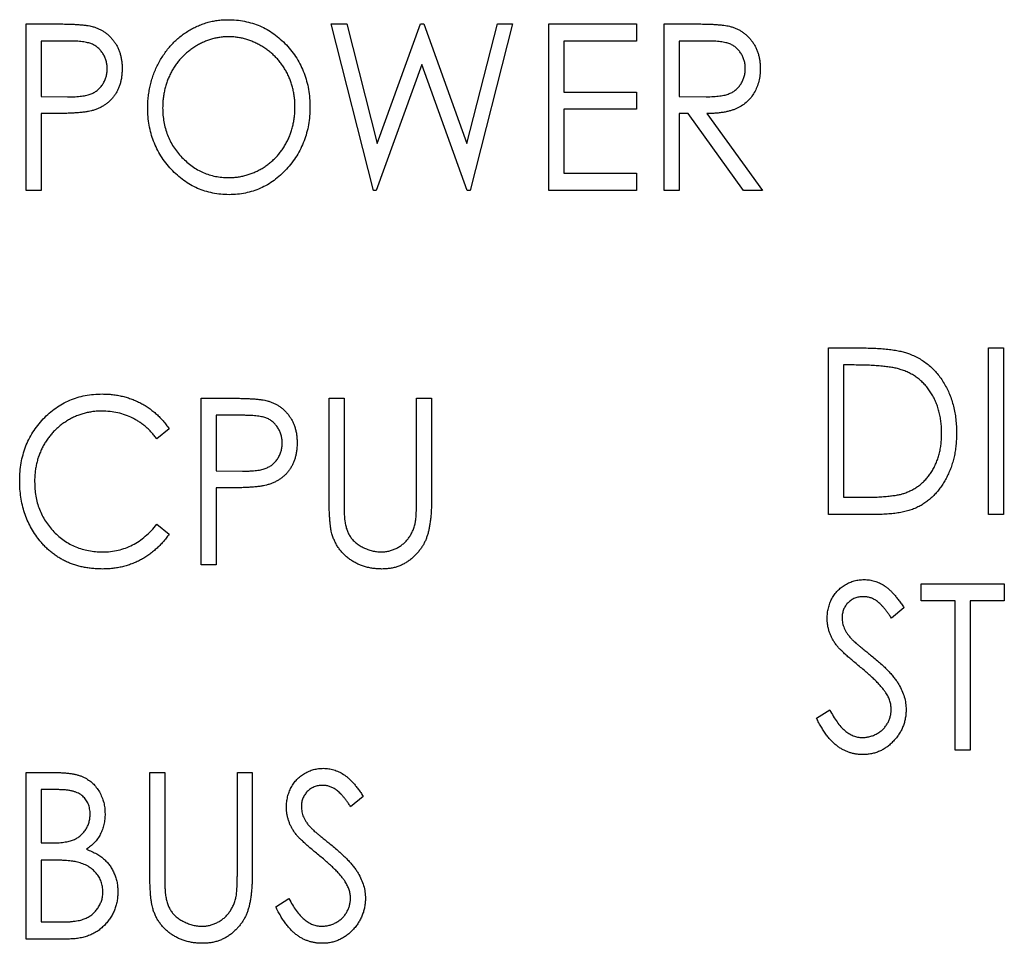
# Paper-space layout '1_1 scale views' of a CAD drawing. Header units: millimetres. Extents: x 0 to 420, y 0 to 297.
# Tile 11 of 48: x 65 to 81, y 170 to 184. Entities that reach past the tile are written whole.
import ezdxf

# ---------------------------------------------------------------- set-up
doc = ezdxf.new("R2010")
doc.units = ezdxf.units.MM

psp = doc.layouts.new('1_1 scale views')

# ---------------------------------------------------------------- linework, layer by layer
at = {"color": 7, "linetype": 'Continuous', "lineweight": 25}
for p, q in [((65.45, 184.258), (65.937, 184.258)), ((65.45, 181.612), (65.45, 184.258)), ((70.301, 184.258), (70.548, 184.258)), ((70.973, 181.612), (70.301, 184.258)), ((70.548, 184.258), (71.03, 182.358)), ((71.03, 182.358), (71.721, 184.258)), ((71.721, 184.258), (71.773, 184.258)), ((71.773, 184.258), (72.455, 182.358)), ((72.455, 182.358), (72.941, 184.258)), ((73.184, 184.258), (72.508, 181.612)), ((72.941, 184.258), (73.184, 184.258)), ((73.761, 184.258), (75.152, 184.258)), ((73.761, 181.612), (73.761, 184.258)), ((75.152, 184.258), (75.152, 183.987)), ((75.593, 184.258), (76.079, 184.258)), ((75.593, 181.612), (75.593, 184.258)), ((66.129, 183.987), (65.688, 183.987)), ((65.688, 183.987), (65.688, 183.105)), ((75.152, 183.987), (73.998, 183.987)), ((73.998, 183.987), (73.998, 183.173)), ((76.27, 183.987), (75.83, 183.987)), ((75.83, 183.987), (75.83, 183.105)), ((71.743, 183.613), (71.016, 181.612)), ((72.46, 181.612), (71.743, 183.613)), ((65.688, 183.105), (66.11, 183.099)), ((73.998, 183.173), (75.152, 183.173)), ((75.152, 183.173), (75.152, 182.901)), ((75.83, 183.105), (76.259, 183.101)), ((65.863, 182.833), (65.688, 182.833)), ((65.688, 182.833), (65.688, 181.612)), ((75.152, 182.901), (73.998, 182.901)), ((73.998, 182.901), (73.998, 181.884)), ((75.972, 182.833), (75.83, 182.833)), ((75.83, 182.833), (75.83, 181.612)), ((76.853, 181.612), (75.972, 182.833)), ((76.272, 182.833), (77.153, 181.612)), ((73.998, 181.884), (75.152, 181.884)), ((75.152, 181.884), (75.152, 181.612)), ((65.688, 181.612), (65.45, 181.612)), ((71.016, 181.612), (70.973, 181.612)), ((72.508, 181.612), (72.46, 181.612)), ((75.152, 181.612), (73.761, 181.612)), ((75.83, 181.612), (75.593, 181.612)), ((77.153, 181.612), (76.853, 181.612)), ((78.204, 176.462), (78.204, 179.108)), ((78.204, 179.108), (78.705, 179.108)), ((80.748, 179.108), (80.986, 179.108)), ((80.748, 176.462), (80.748, 179.108)), ((80.986, 179.108), (80.986, 176.462)), ((78.613, 178.837), (78.442, 178.837)), ((78.442, 178.837), (78.442, 176.734)), ((68.232, 178.308), (68.718, 178.308)), ((68.232, 175.662), (68.232, 178.308)), ((70.267, 178.308), (70.505, 178.308)), ((70.267, 176.71), (70.267, 178.308)), ((70.505, 178.308), (70.505, 176.723)), ((71.658, 176.723), (71.658, 178.308)), ((71.658, 178.308), (71.895, 178.308)), ((71.895, 178.308), (71.895, 176.71)), ((68.91, 178.037), (68.469, 178.037)), ((68.469, 178.037), (68.469, 177.155)), ((67.723, 177.822), (67.529, 177.663)), ((68.469, 177.155), (68.892, 177.149)), ((68.645, 176.883), (68.469, 176.883)), ((68.469, 176.883), (68.469, 175.662)), ((78.442, 176.734), (78.721, 176.734)), ((78.973, 176.462), (78.204, 176.462)), ((80.986, 176.462), (80.748, 176.462)), ((67.529, 176.307), (67.723, 176.149)), ((68.469, 175.662), (68.232, 175.662)), ((79.675, 175.087), (79.675, 175.358)), ((79.675, 175.358), (80.998, 175.358)), ((80.998, 175.358), (80.998, 175.087)), ((79.404, 174.978), (79.203, 174.815)), ((80.218, 175.087), (79.675, 175.087)), ((80.218, 172.712), (80.218, 175.087)), ((80.998, 175.087), (80.456, 175.087)), ((80.456, 175.087), (80.456, 172.712)), ((78.013, 173.223), (78.223, 173.357)), ((80.456, 172.712), (80.218, 172.712)), ((65.45, 172.358), (65.928, 172.358)), ((65.45, 169.712), (65.45, 172.358)), ((67.418, 172.358), (67.655, 172.358)), ((67.418, 170.76), (67.418, 172.358)), ((67.655, 172.358), (67.655, 170.773)), ((68.809, 170.773), (68.809, 172.358)), ((68.809, 172.358), (69.046, 172.358)), ((69.046, 172.358), (69.046, 170.76)), ((65.973, 172.087), (65.688, 172.087)), ((65.688, 172.087), (65.688, 171.239)), ((70.81, 171.978), (70.609, 171.815)), ((65.688, 171.239), (65.829, 171.239)), ((65.827, 170.967), (65.688, 170.967)), ((65.688, 170.967), (65.688, 169.984)), ((69.419, 170.223), (69.628, 170.357)), ((65.688, 169.984), (65.994, 169.984)), ((66.119, 169.712), (65.45, 169.712))]:
    psp.add_line(p, q, dxfattribs=at)
for points, knots in [([(65.937, 184.258), (65.97, 184.258), (66.034, 184.258), (66.126, 184.256), (66.21, 184.253), (66.285, 184.248), (66.351, 184.243), (66.409, 184.236), (66.459, 184.229), (66.488, 184.222), (66.502, 184.218)], [0, 0, 0, 0, 0.1765, 0.339032, 0.485753, 0.61857, 0.735674, 0.838185, 0.926155, 1, 1, 1, 1]), ([(66.502, 184.218), (66.519, 184.213), (66.553, 184.203), (66.602, 184.183), (66.648, 184.16), (66.693, 184.133), (66.734, 184.102), (66.773, 184.068), (66.81, 184.029), (66.844, 183.987), (66.876, 183.943), (66.903, 183.895), (66.926, 183.844), (66.944, 183.79), (66.959, 183.734), (66.969, 183.674), (66.976, 183.612), (66.976, 183.57), (66.977, 183.548)], [0, 0, 0, 0, 0.060075, 0.119303, 0.178069, 0.236256, 0.294313, 0.353143, 0.412708, 0.473813, 0.535615, 0.597403, 0.660232, 0.723514, 0.789577, 0.856841, 0.927091, 1, 1, 1, 1]), ([(67.384, 182.923), (67.384, 182.955), (67.385, 183.017), (67.394, 183.11), (67.407, 183.202), (67.426, 183.291), (67.45, 183.379), (67.479, 183.465), (67.514, 183.549), (67.554, 183.631), (67.598, 183.711), (67.647, 183.785), (67.699, 183.856), (67.755, 183.922), (67.816, 183.983), (67.879, 184.041), (67.947, 184.094), (68.019, 184.142), (68.093, 184.186), (68.169, 184.222), (68.247, 184.255), (68.326, 184.281), (68.407, 184.301), (68.489, 184.315), (68.572, 184.325), (68.629, 184.325), (68.657, 184.326)], [0, 0, 0, 0, 0.044811, 0.089011, 0.13275, 0.176233, 0.219272, 0.262324, 0.305647, 0.348979, 0.392242, 0.43461, 0.476184, 0.517236, 0.558165, 0.598792, 0.639668, 0.680638, 0.721467, 0.761759, 0.801482, 0.840953, 0.880381, 0.919726, 0.959716, 1, 1, 1, 1]), ([(68.657, 184.326), (68.702, 184.325), (68.792, 184.322), (68.923, 184.303), (69.048, 184.271), (69.168, 184.228), (69.282, 184.171), (69.391, 184.102), (69.493, 184.019), (69.589, 183.925), (69.676, 183.823), (69.753, 183.713), (69.818, 183.598), (69.87, 183.477), (69.912, 183.35), (69.941, 183.217), (69.959, 183.078), (69.961, 182.984), (69.962, 182.936)], [0, 0, 0, 0, 0.064112, 0.12603, 0.186709, 0.24615, 0.305771, 0.366051, 0.427384, 0.490821, 0.554635, 0.61692, 0.678954, 0.740666, 0.803314, 0.866858, 0.932414, 1, 1, 1, 1]), ([(76.079, 184.258), (76.111, 184.258), (76.174, 184.258), (76.263, 184.256), (76.344, 184.253), (76.417, 184.25), (76.482, 184.244), (76.539, 184.239), (76.587, 184.231), (76.617, 184.225), (76.63, 184.222)], [0, 0, 0, 0, 0.176242, 0.33814, 0.484799, 0.617149, 0.734395, 0.837422, 0.92561, 1, 1, 1, 1]), ([(76.63, 184.222), (76.648, 184.217), (76.683, 184.208), (76.733, 184.188), (76.782, 184.164), (76.828, 184.137), (76.87, 184.106), (76.91, 184.071), (76.949, 184.032), (76.983, 183.989), (77.016, 183.944), (77.043, 183.895), (77.067, 183.844), (77.086, 183.79), (77.101, 183.734), (77.112, 183.675), (77.118, 183.613), (77.119, 183.572), (77.119, 183.55)], [0, 0, 0, 0, 0.061387, 0.1214951, 0.1810892, 0.2400382, 0.2986442, 0.3579899, 0.4184412, 0.480043, 0.5418672, 0.6041732, 0.6666824, 0.7298994, 0.7945383, 0.8604552, 0.9292113, 1, 1, 1, 1]), ([(68.668, 184.054), (68.645, 184.054), (68.599, 184.054), (68.532, 184.045), (68.465, 184.034), (68.399, 184.018), (68.334, 183.996), (68.27, 183.97), (68.207, 183.939), (68.145, 183.903), (68.085, 183.864), (68.029, 183.821), (67.975, 183.775), (67.925, 183.726), (67.878, 183.673), (67.835, 183.617), (67.795, 183.558), (67.759, 183.496), (67.727, 183.431), (67.698, 183.364), (67.675, 183.295), (67.655, 183.225), (67.64, 183.152), (67.629, 183.078), (67.623, 183.002), (67.622, 182.95), (67.621, 182.924)], [0, 0, 0, 0, 0.039956, 0.079513, 0.119111, 0.158682, 0.198528, 0.238944, 0.279928, 0.321669, 0.363487, 0.405034, 0.446304, 0.487242, 0.528249, 0.569305, 0.611035, 0.653354, 0.695583, 0.737902, 0.780492, 0.823231, 0.866218, 0.910046, 0.954473, 1, 1, 1, 1]), ([(69.724, 182.937), (69.724, 182.962), (69.723, 183.013), (69.717, 183.088), (69.705, 183.162), (69.691, 183.233), (69.671, 183.303), (69.648, 183.371), (69.62, 183.436), (69.587, 183.5), (69.551, 183.562), (69.512, 183.62), (69.468, 183.675), (69.421, 183.728), (69.371, 183.776), (69.317, 183.822), (69.26, 183.865), (69.199, 183.903), (69.136, 183.939), (69.072, 183.97), (69.007, 183.996), (68.941, 184.018), (68.874, 184.034), (68.806, 184.045), (68.737, 184.054), (68.691, 184.054), (68.668, 184.054)], [0, 0, 0, 0, 0.044923, 0.089057, 0.132287, 0.174986, 0.217144, 0.258769, 0.300532, 0.342498, 0.384141, 0.425372, 0.466388, 0.507179, 0.548135, 0.589217, 0.630842, 0.673193, 0.715487, 0.757043, 0.79776, 0.838207, 0.878693, 0.918916, 0.959101, 1, 1, 1, 1]), ([(66.739, 183.547), (66.739, 183.569), (66.737, 183.611), (66.724, 183.673), (66.702, 183.732), (66.673, 183.787), (66.637, 183.837), (66.594, 183.88), (66.546, 183.916), (66.501, 183.938), (66.461, 183.952), (66.427, 183.961), (66.388, 183.969), (66.345, 183.975), (66.297, 183.981), (66.245, 183.984), (66.188, 183.986), (66.149, 183.987), (66.129, 183.987)], [0, 0, 0, 0, 0.074091, 0.147068, 0.219176, 0.292487, 0.364821, 0.434086, 0.502842, 0.57172, 0.608354, 0.649905, 0.695817, 0.746872, 0.802658, 0.863186, 0.92915, 1, 1, 1, 1]), ([(76.882, 183.551), (76.881, 183.572), (76.879, 183.614), (76.866, 183.676), (76.845, 183.734), (76.815, 183.788), (76.779, 183.838), (76.737, 183.881), (76.689, 183.915), (76.645, 183.938), (76.605, 183.952), (76.57, 183.961), (76.531, 183.969), (76.488, 183.975), (76.44, 183.981), (76.387, 183.984), (76.33, 183.986), (76.29, 183.987), (76.27, 183.987)], [0, 0, 0, 0, 0.074206, 0.146692, 0.218332, 0.29067, 0.362618, 0.431553, 0.499554, 0.567987, 0.604677, 0.646293, 0.69288, 0.744014, 0.799888, 0.86174, 0.928424, 1, 1, 1, 1]), ([(66.11, 183.099), (66.131, 183.099), (66.171, 183.099), (66.228, 183.102), (66.282, 183.105), (66.331, 183.111), (66.375, 183.117), (66.416, 183.125), (66.452, 183.135), (66.494, 183.15), (66.541, 183.174), (66.592, 183.209), (66.636, 183.253), (66.673, 183.304), (66.702, 183.36), (66.724, 183.419), (66.737, 183.482), (66.739, 183.525), (66.739, 183.547)], [0, 0, 0, 0, 0.070231, 0.135127, 0.195896, 0.251444, 0.303058, 0.349556, 0.391936, 0.430093, 0.501229, 0.570517, 0.640124, 0.710955, 0.782914, 0.853735, 0.926014, 1, 1, 1, 1]), ([(66.977, 183.548), (66.976, 183.527), (66.975, 183.484), (66.97, 183.422), (66.959, 183.362), (66.946, 183.306), (66.927, 183.252), (66.904, 183.201), (66.878, 183.154), (66.847, 183.109), (66.813, 183.068), (66.776, 183.029), (66.736, 182.995), (66.692, 182.964), (66.645, 182.937), (66.596, 182.913), (66.543, 182.893), (66.506, 182.882), (66.488, 182.877)], [0, 0, 0, 0, 0.0723093, 0.1413582, 0.2082071, 0.2723358, 0.3351426, 0.3961736, 0.4566676, 0.5166459, 0.5759293, 0.6349326, 0.6936926, 0.7527076, 0.8119619, 0.8731962, 0.9355036, 1, 1, 1, 1]), ([(76.259, 183.101), (76.28, 183.101), (76.319, 183.101), (76.375, 183.104), (76.427, 183.107), (76.475, 183.113), (76.519, 183.119), (76.559, 183.128), (76.595, 183.138), (76.637, 183.153), (76.685, 183.177), (76.736, 183.213), (76.779, 183.257), (76.816, 183.308), (76.845, 183.363), (76.866, 183.423), (76.879, 183.486), (76.881, 183.529), (76.882, 183.551)], [0, 0, 0, 0, 0.068884, 0.133004, 0.192369, 0.247684, 0.298447, 0.344783, 0.387444, 0.426058, 0.498477, 0.568226, 0.638295, 0.709239, 0.781676, 0.852765, 0.925523, 1, 1, 1, 1]), ([(77.119, 183.55), (77.118, 183.515), (77.116, 183.447), (77.098, 183.347), (77.068, 183.254), (77.027, 183.168), (76.975, 183.09), (76.912, 183.021), (76.838, 182.964), (76.769, 182.925), (76.709, 182.899), (76.658, 182.881), (76.604, 182.867), (76.546, 182.855), (76.483, 182.845), (76.416, 182.839), (76.345, 182.834), (76.297, 182.834), (76.272, 182.833)], [0, 0, 0, 0, 0.083484, 0.162613, 0.23918, 0.314494, 0.388385, 0.460717, 0.533791, 0.609022, 0.648239, 0.690365, 0.734562, 0.781635, 0.831635, 0.884694, 0.940506, 1, 1, 1, 1]), ([(66.488, 182.877), (66.472, 182.873), (66.439, 182.866), (66.383, 182.857), (66.319, 182.85), (66.245, 182.844), (66.162, 182.839), (66.071, 182.836), (65.97, 182.833), (65.9, 182.833), (65.863, 182.833)], [0, 0, 0, 0, 0.075269, 0.165174, 0.268129, 0.385984, 0.51806, 0.664405, 0.825035, 1, 1, 1, 1]), ([(68.677, 181.544), (68.632, 181.545), (68.545, 181.548), (68.416, 181.568), (68.293, 181.599), (68.174, 181.643), (68.061, 181.7), (67.954, 181.77), (67.852, 181.853), (67.756, 181.946), (67.67, 182.049), (67.593, 182.158), (67.528, 182.273), (67.476, 182.393), (67.434, 182.518), (67.405, 182.649), (67.387, 182.784), (67.385, 182.877), (67.384, 182.923)], [0, 0, 0, 0, 0.063524, 0.12488, 0.185155, 0.244833, 0.304627, 0.365038, 0.42717, 0.49127, 0.555588, 0.618668, 0.681008, 0.742903, 0.805249, 0.868474, 0.933217, 1, 1, 1, 1]), ([(67.621, 182.924), (67.622, 182.886), (67.624, 182.811), (67.639, 182.701), (67.662, 182.595), (67.697, 182.494), (67.739, 182.397), (67.793, 182.305), (67.855, 182.218), (67.927, 182.136), (68.005, 182.061), (68.088, 181.995), (68.175, 181.94), (68.266, 181.895), (68.36, 181.859), (68.46, 181.834), (68.562, 181.818), (68.632, 181.816), (68.668, 181.816)], [0, 0, 0, 0, 0.06753, 0.132738, 0.196163, 0.25879, 0.321017, 0.383435, 0.446363, 0.511011, 0.575079, 0.637133, 0.697793, 0.757163, 0.816573, 0.8765, 0.937463, 1, 1, 1, 1]), ([(68.668, 181.816), (68.691, 181.816), (68.739, 181.817), (68.809, 181.824), (68.879, 181.836), (68.946, 181.852), (69.013, 181.873), (69.078, 181.897), (69.141, 181.928), (69.203, 181.962), (69.263, 182.001), (69.319, 182.043), (69.372, 182.089), (69.422, 182.137), (69.469, 182.19), (69.511, 182.245), (69.552, 182.304), (69.587, 182.367), (69.62, 182.432), (69.648, 182.498), (69.671, 182.567), (69.691, 182.638), (69.705, 182.71), (69.717, 182.784), (69.723, 182.86), (69.724, 182.911), (69.724, 182.937)], [0, 0, 0, 0, 0.041661, 0.082882, 0.123552, 0.164177, 0.204273, 0.24489, 0.285869, 0.327154, 0.368651, 0.40943, 0.450115, 0.490687, 0.531109, 0.572015, 0.613338, 0.655348, 0.697698, 0.739863, 0.781905, 0.824489, 0.86732, 0.910682, 0.954948, 1, 1, 1, 1]), ([(69.962, 182.936), (69.961, 182.889), (69.959, 182.795), (69.941, 182.657), (69.912, 182.525), (69.871, 182.398), (69.818, 182.277), (69.753, 182.161), (69.677, 182.051), (69.59, 181.948), (69.495, 181.854), (69.393, 181.771), (69.287, 181.7), (69.175, 181.644), (69.058, 181.599), (68.935, 181.568), (68.808, 181.548), (68.721, 181.545), (68.677, 181.544)], [0, 0, 0, 0, 0.067668, 0.133292, 0.19714, 0.260013, 0.322488, 0.385059, 0.448295, 0.51269, 0.576673, 0.638498, 0.698729, 0.757967, 0.817157, 0.876594, 0.937343, 1, 1, 1, 1]), ([(78.705, 179.108), (78.749, 179.108), (78.833, 179.107), (78.954, 179.103), (79.067, 179.096), (79.17, 179.085), (79.264, 179.072), (79.349, 179.056), (79.424, 179.037), (79.47, 179.02), (79.492, 179.013)], [0, 0, 0, 0, 0.1643442, 0.3167935, 0.4581469, 0.5885633, 0.7074923, 0.8152688, 0.9128975, 1, 1, 1, 1]), ([(79.492, 179.013), (79.521, 179.001), (79.578, 178.978), (79.659, 178.934), (79.734, 178.885), (79.807, 178.83), (79.872, 178.767), (79.934, 178.7), (79.991, 178.625), (80.043, 178.545), (80.089, 178.46), (80.13, 178.371), (80.163, 178.277), (80.192, 178.18), (80.212, 178.078), (80.229, 177.973), (80.238, 177.863), (80.239, 177.789), (80.239, 177.752)], [0, 0, 0, 0, 0.059398, 0.117804, 0.175649, 0.233437, 0.291249, 0.349576, 0.409329, 0.470372, 0.532591, 0.595119, 0.658625, 0.723231, 0.789405, 0.857649, 0.927742, 1, 1, 1, 1]), ([(79.361, 178.762), (79.34, 178.769), (79.297, 178.782), (79.226, 178.796), (79.146, 178.808), (79.057, 178.819), (78.959, 178.827), (78.852, 178.832), (78.736, 178.836), (78.655, 178.836), (78.613, 178.837)], [0, 0, 0, 0, 0.084774, 0.180312, 0.28709, 0.406015, 0.536482, 0.678682, 0.833402, 1, 1, 1, 1]), ([(80.002, 177.752), (80.002, 177.783), (80.001, 177.844), (79.992, 177.933), (79.979, 178.019), (79.961, 178.101), (79.937, 178.18), (79.908, 178.256), (79.873, 178.328), (79.834, 178.396), (79.789, 178.46), (79.741, 178.52), (79.687, 178.573), (79.631, 178.622), (79.569, 178.665), (79.504, 178.704), (79.434, 178.736), (79.385, 178.754), (79.361, 178.762)], [0, 0, 0, 0, 0.072235, 0.141829, 0.209054, 0.274618, 0.338839, 0.40167, 0.463864, 0.525432, 0.586208, 0.645431, 0.704074, 0.762298, 0.820336, 0.879142, 0.938766, 1, 1, 1, 1]), ([(65.349, 177), (65.35, 177.048), (65.352, 177.142), (65.37, 177.279), (65.399, 177.41), (65.44, 177.536), (65.492, 177.656), (65.557, 177.77), (65.634, 177.879), (65.721, 177.98), (65.816, 178.073), (65.919, 178.154), (66.028, 178.222), (66.143, 178.279), (66.264, 178.323), (66.391, 178.353), (66.523, 178.372), (66.614, 178.375), (66.66, 178.376)], [0, 0, 0, 0, 0.067236, 0.132194, 0.195391, 0.257388, 0.318778, 0.380515, 0.442528, 0.505942, 0.569171, 0.630524, 0.690882, 0.750747, 0.811024, 0.872201, 0.934998, 1, 1, 1, 1]), ([(66.66, 178.376), (66.688, 178.375), (66.743, 178.375), (66.825, 178.368), (66.905, 178.356), (66.983, 178.34), (67.059, 178.32), (67.133, 178.294), (67.204, 178.265), (67.274, 178.231), (67.341, 178.193), (67.405, 178.151), (67.466, 178.105), (67.524, 178.056), (67.578, 178.003), (67.63, 177.947), (67.679, 177.887), (67.708, 177.844), (67.723, 177.822)], [0, 0, 0, 0, 0.067002, 0.132942, 0.197212, 0.260814, 0.32354, 0.38588, 0.447839, 0.509647, 0.571537, 0.632443, 0.693319, 0.753787, 0.814645, 0.875557, 0.937659, 1, 1, 1, 1]), ([(68.718, 178.308), (68.752, 178.308), (68.816, 178.308), (68.908, 178.306), (68.991, 178.303), (69.066, 178.298), (69.133, 178.293), (69.191, 178.286), (69.24, 178.279), (69.27, 178.272), (69.283, 178.268)], [0, 0, 0, 0, 0.1765, 0.339032, 0.485753, 0.61857, 0.735674, 0.838185, 0.926155, 1, 1, 1, 1]), ([(69.283, 178.268), (69.3, 178.263), (69.334, 178.253), (69.383, 178.233), (69.43, 178.21), (69.474, 178.183), (69.516, 178.152), (69.555, 178.118), (69.592, 178.079), (69.626, 178.037), (69.657, 177.993), (69.685, 177.945), (69.707, 177.894), (69.726, 177.84), (69.741, 177.784), (69.751, 177.724), (69.757, 177.662), (69.758, 177.62), (69.758, 177.598)], [0, 0, 0, 0, 0.060075, 0.119303, 0.178069, 0.236256, 0.294313, 0.353143, 0.412708, 0.473813, 0.535615, 0.597403, 0.660232, 0.723514, 0.789577, 0.856841, 0.927091, 1, 1, 1, 1]), ([(66.653, 178.104), (66.629, 178.104), (66.581, 178.104), (66.51, 178.096), (66.44, 178.084), (66.371, 178.068), (66.303, 178.046), (66.237, 178.021), (66.173, 177.99), (66.11, 177.955), (66.05, 177.916), (65.992, 177.874), (65.939, 177.828), (65.888, 177.779), (65.841, 177.727), (65.798, 177.672), (65.759, 177.613), (65.723, 177.551), (65.69, 177.487), (65.663, 177.421), (65.638, 177.353), (65.62, 177.282), (65.604, 177.21), (65.594, 177.136), (65.587, 177.06), (65.586, 177.008), (65.586, 176.982)], [0, 0, 0, 0, 0.042054, 0.083393, 0.124454, 0.165461, 0.206316, 0.247114, 0.288563, 0.330315, 0.372018, 0.413257, 0.453959, 0.494537, 0.53495, 0.575397, 0.616502, 0.657759, 0.699337, 0.740877, 0.782508, 0.824785, 0.867453, 0.910542, 0.954879, 1, 1, 1, 1]), ([(67.529, 177.663), (67.516, 177.681), (67.489, 177.716), (67.445, 177.765), (67.4, 177.811), (67.354, 177.855), (67.304, 177.894), (67.253, 177.93), (67.2, 177.963), (67.127, 178.002), (67.031, 178.044), (66.91, 178.079), (66.783, 178.101), (66.697, 178.103), (66.653, 178.104)], [0, 0, 0, 0, 0.065249, 0.129752, 0.19303, 0.255253, 0.317083, 0.378287, 0.439499, 0.500949, 0.623295, 0.74628, 0.871322, 1, 1, 1, 1]), ([(69.521, 177.597), (69.52, 177.619), (69.518, 177.661), (69.505, 177.723), (69.484, 177.782), (69.454, 177.837), (69.418, 177.887), (69.376, 177.93), (69.328, 177.966), (69.283, 177.988), (69.243, 178.002), (69.209, 178.011), (69.17, 178.019), (69.126, 178.025), (69.079, 178.031), (69.026, 178.034), (68.97, 178.036), (68.931, 178.037), (68.91, 178.037)], [0, 0, 0, 0, 0.074091, 0.147068, 0.219176, 0.292487, 0.364821, 0.434086, 0.502842, 0.57172, 0.608354, 0.649905, 0.695817, 0.746872, 0.802658, 0.863186, 0.92915, 1, 1, 1, 1]), ([(80.239, 177.752), (80.239, 177.719), (80.238, 177.655), (80.231, 177.559), (80.218, 177.468), (80.202, 177.378), (80.179, 177.292), (80.153, 177.209), (80.12, 177.129), (80.084, 177.052), (80.043, 176.979), (79.999, 176.911), (79.953, 176.848), (79.903, 176.789), (79.851, 176.736), (79.795, 176.687), (79.737, 176.644), (79.675, 176.605), (79.609, 176.57), (79.536, 176.541), (79.458, 176.517), (79.373, 176.497), (79.282, 176.481), (79.184, 176.47), (79.081, 176.463), (79.009, 176.462), (78.973, 176.462)], [0, 0, 0, 0, 0.047591, 0.093744, 0.138658, 0.182637, 0.225674, 0.268046, 0.309925, 0.35122, 0.391858, 0.430949, 0.469216, 0.506063, 0.542432, 0.578163, 0.613445, 0.648473, 0.684358, 0.722083, 0.761938, 0.803977, 0.848876, 0.896245, 0.946758, 1, 1, 1, 1]), ([(79.417, 176.801), (79.439, 176.809), (79.483, 176.826), (79.547, 176.857), (79.605, 176.893), (79.662, 176.933), (79.713, 176.98), (79.761, 177.03), (79.806, 177.085), (79.847, 177.145), (79.883, 177.209), (79.915, 177.276), (79.942, 177.347), (79.964, 177.422), (79.981, 177.499), (79.994, 177.581), (80, 177.665), (80.001, 177.723), (80.002, 177.752)], [0, 0, 0, 0, 0.059658, 0.118319, 0.176002, 0.23344, 0.290884, 0.349178, 0.408074, 0.468667, 0.53039, 0.592632, 0.655752, 0.720395, 0.787156, 0.855716, 0.926408, 1, 1, 1, 1]), ([(68.892, 177.149), (68.912, 177.149), (68.952, 177.149), (69.01, 177.152), (69.063, 177.155), (69.112, 177.161), (69.157, 177.167), (69.198, 177.175), (69.234, 177.185), (69.276, 177.2), (69.323, 177.224), (69.374, 177.259), (69.417, 177.303), (69.455, 177.354), (69.484, 177.41), (69.505, 177.469), (69.518, 177.532), (69.52, 177.575), (69.521, 177.597)], [0, 0, 0, 0, 0.070231, 0.135127, 0.195896, 0.251444, 0.303058, 0.349556, 0.391936, 0.430093, 0.501229, 0.570517, 0.640124, 0.710955, 0.782914, 0.853735, 0.926014, 1, 1, 1, 1]), ([(69.758, 177.598), (69.758, 177.577), (69.757, 177.534), (69.751, 177.472), (69.74, 177.412), (69.727, 177.356), (69.708, 177.302), (69.686, 177.251), (69.66, 177.204), (69.629, 177.159), (69.595, 177.118), (69.558, 177.079), (69.517, 177.045), (69.474, 177.014), (69.427, 176.987), (69.377, 176.963), (69.324, 176.943), (69.288, 176.932), (69.269, 176.927)], [0, 0, 0, 0, 0.072309, 0.141358, 0.208207, 0.272336, 0.335143, 0.396174, 0.456668, 0.516646, 0.575929, 0.634933, 0.693693, 0.752708, 0.811962, 0.873196, 0.935504, 1, 1, 1, 1]), ([(65.658, 176.057), (65.633, 176.09), (65.583, 176.156), (65.521, 176.262), (65.468, 176.372), (65.424, 176.488), (65.39, 176.609), (65.366, 176.735), (65.351, 176.866), (65.349, 176.955), (65.349, 177)], [0, 0, 0, 0, 0.122254, 0.24342, 0.364291, 0.486273, 0.609794, 0.736233, 0.865843, 1, 1, 1, 1]), ([(65.586, 176.982), (65.587, 176.943), (65.589, 176.867), (65.603, 176.754), (65.627, 176.647), (65.661, 176.544), (65.704, 176.446), (65.758, 176.354), (65.82, 176.266), (65.892, 176.184), (65.971, 176.11), (66.055, 176.044), (66.145, 175.989), (66.24, 175.944), (66.34, 175.909), (66.445, 175.884), (66.555, 175.868), (66.63, 175.866), (66.668, 175.866)], [0, 0, 0, 0, 0.067402, 0.132225, 0.195291, 0.256964, 0.318228, 0.379385, 0.441024, 0.503862, 0.566597, 0.627855, 0.688166, 0.748276, 0.808707, 0.870424, 0.93412, 1, 1, 1, 1]), ([(69.269, 176.927), (69.254, 176.923), (69.22, 176.916), (69.165, 176.907), (69.1, 176.9), (69.027, 176.894), (68.944, 176.889), (68.852, 176.886), (68.751, 176.883), (68.681, 176.883), (68.645, 176.883)], [0, 0, 0, 0, 0.0752685, 0.1651737, 0.2681292, 0.385984, 0.5180597, 0.6644047, 0.8250346, 1, 1, 1, 1]), ([(70.312, 176.152), (70.308, 176.167), (70.3, 176.197), (70.292, 176.248), (70.284, 176.306), (70.278, 176.372), (70.273, 176.445), (70.269, 176.527), (70.267, 176.616), (70.267, 176.678), (70.267, 176.71)], [0, 0, 0, 0, 0.077936, 0.169149, 0.274074, 0.391816, 0.523462, 0.668216, 0.827041, 1, 1, 1, 1]), ([(70.505, 176.723), (70.505, 176.7), (70.504, 176.658), (70.505, 176.597), (70.506, 176.543), (70.507, 176.496), (70.508, 176.455), (70.51, 176.421), (70.512, 176.394), (70.514, 176.378), (70.515, 176.371)], [0, 0, 0, 0, 0.191105, 0.362655, 0.516171, 0.650128, 0.766034, 0.862527, 0.941006, 1, 1, 1, 1]), ([(71.895, 176.71), (71.895, 176.681), (71.895, 176.625), (71.891, 176.543), (71.887, 176.465), (71.88, 176.391), (71.87, 176.321), (71.859, 176.256), (71.847, 176.194), (71.831, 176.137), (71.813, 176.083), (71.791, 176.031), (71.765, 175.98), (71.734, 175.932), (71.701, 175.885), (71.662, 175.84), (71.62, 175.797), (71.574, 175.755), (71.525, 175.718), (71.472, 175.685), (71.418, 175.657), (71.36, 175.633), (71.3, 175.616), (71.238, 175.603), (71.173, 175.596), (71.129, 175.595), (71.106, 175.594)], [0, 0, 0, 0, 0.055741, 0.108782, 0.159483, 0.20722, 0.252436, 0.295103, 0.335609, 0.373517, 0.409957, 0.446416, 0.482967, 0.519684, 0.557168, 0.594999, 0.634172, 0.674127, 0.714136, 0.754079, 0.793688, 0.83312, 0.873373, 0.914549, 0.95654, 1, 1, 1, 1]), ([(71.632, 176.312), (71.634, 176.321), (71.639, 176.342), (71.644, 176.377), (71.648, 176.419), (71.652, 176.467), (71.654, 176.521), (71.657, 176.583), (71.657, 176.651), (71.658, 176.698), (71.658, 176.723)], [0, 0, 0, 0, 0.069596, 0.155423, 0.257515, 0.37358, 0.506166, 0.6554, 0.819993, 1, 1, 1, 1]), ([(78.721, 176.734), (78.761, 176.734), (78.839, 176.734), (78.95, 176.737), (79.051, 176.742), (79.143, 176.75), (79.225, 176.759), (79.298, 176.77), (79.361, 176.783), (79.399, 176.795), (79.417, 176.801)], [0, 0, 0, 0, 0.172244, 0.3301934, 0.475432, 0.6065481, 0.7244263, 0.8291286, 0.9204072, 1, 1, 1, 1]), ([(66.668, 175.866), (66.71, 175.867), (66.793, 175.869), (66.915, 175.891), (67.032, 175.925), (67.143, 175.974), (67.248, 176.037), (67.348, 176.113), (67.444, 176.203), (67.5, 176.272), (67.529, 176.307)], [0, 0, 0, 0, 0.1259, 0.248079, 0.368237, 0.488157, 0.609636, 0.7344, 0.864047, 1, 1, 1, 1]), ([(70.515, 176.371), (70.518, 176.346), (70.525, 176.298), (70.544, 176.229), (70.569, 176.167), (70.599, 176.11), (70.639, 176.059), (70.687, 176.013), (70.745, 175.972), (70.81, 175.935), (70.879, 175.904), (70.95, 175.882), (71.021, 175.868), (71.069, 175.866), (71.093, 175.866)], [0, 0, 0, 0, 0.0889375, 0.1727267, 0.251185, 0.3263801, 0.4009876, 0.479456, 0.5624606, 0.6520321, 0.742988, 0.8310174, 0.9158505, 1, 1, 1, 1]), ([(71.093, 175.866), (71.113, 175.866), (71.154, 175.868), (71.215, 175.878), (71.274, 175.896), (71.331, 175.92), (71.385, 175.95), (71.436, 175.986), (71.481, 176.027), (71.522, 176.074), (71.558, 176.126), (71.588, 176.183), (71.614, 176.245), (71.626, 176.289), (71.632, 176.312)], [0, 0, 0, 0, 0.081412, 0.161686, 0.242811, 0.324775, 0.407586, 0.488453, 0.56979, 0.650718, 0.733306, 0.819186, 0.907133, 1, 1, 1, 1]), ([(67.723, 176.149), (67.708, 176.128), (67.677, 176.085), (67.628, 176.024), (67.575, 175.967), (67.519, 175.914), (67.461, 175.864), (67.4, 175.818), (67.336, 175.776), (67.27, 175.738), (67.201, 175.704), (67.13, 175.675), (67.057, 175.65), (66.982, 175.629), (66.905, 175.614), (66.826, 175.603), (66.745, 175.595), (66.691, 175.595), (66.663, 175.594)], [0, 0, 0, 0, 0.063576, 0.126691, 0.188634, 0.249942, 0.311426, 0.372445, 0.433495, 0.495161, 0.556733, 0.61789, 0.679838, 0.742002, 0.804922, 0.868441, 0.933689, 1, 1, 1, 1]), ([(71.106, 175.594), (71.082, 175.595), (71.034, 175.596), (70.963, 175.603), (70.896, 175.615), (70.83, 175.631), (70.768, 175.653), (70.708, 175.679), (70.651, 175.711), (70.596, 175.746), (70.545, 175.786), (70.499, 175.829), (70.456, 175.875), (70.419, 175.925), (70.385, 175.977), (70.357, 176.033), (70.331, 176.091), (70.318, 176.132), (70.312, 176.152)], [0, 0, 0, 0, 0.069994, 0.137225, 0.203144, 0.267439, 0.330757, 0.392722, 0.455101, 0.517382, 0.579131, 0.639383, 0.69929, 0.758596, 0.817649, 0.877496, 0.938128, 1, 1, 1, 1]), ([(66.663, 175.594), (66.637, 175.595), (66.585, 175.595), (66.508, 175.601), (66.434, 175.61), (66.361, 175.623), (66.291, 175.638), (66.223, 175.659), (66.157, 175.682), (66.093, 175.709), (66.031, 175.74), (65.971, 175.774), (65.913, 175.813), (65.858, 175.854), (65.804, 175.899), (65.753, 175.948), (65.704, 176.001), (65.673, 176.038), (65.658, 176.057)], [0, 0, 0, 0, 0.068335, 0.135464, 0.200567, 0.264774, 0.327263, 0.389343, 0.450083, 0.510699, 0.570569, 0.630747, 0.691051, 0.751063, 0.812002, 0.873718, 0.936106, 1, 1, 1, 1]), ([(78.183, 174.808), (78.184, 174.836), (78.186, 174.892), (78.2, 174.972), (78.224, 175.05), (78.256, 175.122), (78.299, 175.189), (78.348, 175.25), (78.406, 175.301), (78.47, 175.346), (78.54, 175.381), (78.614, 175.408), (78.691, 175.423), (78.743, 175.425), (78.77, 175.426)], [0, 0, 0, 0, 0.088291, 0.174419, 0.258423, 0.342317, 0.425287, 0.506935, 0.587922, 0.670559, 0.753145, 0.834844, 0.916686, 1, 1, 1, 1]), ([(78.77, 175.426), (78.798, 175.425), (78.854, 175.423), (78.936, 175.404), (79.015, 175.373), (79.079, 175.338), (79.128, 175.303), (79.166, 175.272), (79.204, 175.235), (79.244, 175.194), (79.283, 175.147), (79.324, 175.095), (79.364, 175.038), (79.39, 174.999), (79.404, 174.978)], [0, 0, 0, 0, 0.103822, 0.2059191, 0.309231, 0.4156525, 0.4722204, 0.5328577, 0.5978194, 0.6678575, 0.7431765, 0.8234483, 0.9089421, 1, 1, 1, 1]), ([(78.756, 175.154), (78.732, 175.154), (78.686, 175.152), (78.621, 175.132), (78.563, 175.102), (78.513, 175.059), (78.472, 175.008), (78.441, 174.95), (78.424, 174.887), (78.421, 174.842), (78.42, 174.819)], [0, 0, 0, 0, 0.133507, 0.258557, 0.380724, 0.504971, 0.628085, 0.748901, 0.871477, 1, 1, 1, 1]), ([(79.203, 174.815), (79.192, 174.832), (79.17, 174.864), (79.138, 174.909), (79.107, 174.95), (79.077, 174.986), (79.048, 175.018), (79.02, 175.046), (78.994, 175.069), (78.961, 175.094), (78.919, 175.118), (78.867, 175.14), (78.812, 175.152), (78.775, 175.154), (78.756, 175.154)], [0, 0, 0, 0, 0.102557, 0.196911, 0.284395, 0.364416, 0.437215, 0.503536, 0.563602, 0.61645, 0.714669, 0.808954, 0.904132, 1, 1, 1, 1]), ([(78.313, 174.406), (78.303, 174.421), (78.282, 174.452), (78.256, 174.5), (78.233, 174.549), (78.215, 174.599), (78.201, 174.65), (78.19, 174.702), (78.184, 174.755), (78.183, 174.791), (78.183, 174.808)], [0, 0, 0, 0, 0.1308768, 0.2577192, 0.3823161, 0.5066263, 0.6283018, 0.7515267, 0.8754702, 1, 1, 1, 1]), ([(78.42, 174.819), (78.421, 174.805), (78.422, 174.777), (78.428, 174.735), (78.438, 174.693), (78.453, 174.652), (78.473, 174.61), (78.501, 174.567), (78.534, 174.522), (78.56, 174.493), (78.574, 174.478)], [0, 0, 0, 0, 0.110385, 0.220503, 0.331137, 0.443585, 0.563154, 0.695062, 0.839762, 1, 1, 1, 1]), ([(78.696, 174.046), (78.672, 174.066), (78.625, 174.104), (78.559, 174.16), (78.5, 174.211), (78.449, 174.258), (78.404, 174.301), (78.367, 174.339), (78.337, 174.373), (78.321, 174.396), (78.313, 174.406)], [0, 0, 0, 0, 0.1795352, 0.3445064, 0.4921306, 0.6246399, 0.7420993, 0.843179, 0.9295396, 1, 1, 1, 1]), ([(78.574, 174.478), (78.579, 174.472), (78.591, 174.46), (78.614, 174.44), (78.643, 174.415), (78.678, 174.385), (78.721, 174.349), (78.771, 174.309), (78.827, 174.263), (78.867, 174.231), (78.888, 174.214)], [0, 0, 0, 0, 0.053039, 0.126288, 0.218872, 0.334457, 0.469409, 0.625738, 0.802267, 1, 1, 1, 1]), ([(78.888, 174.214), (78.913, 174.193), (78.962, 174.153), (79.032, 174.092), (79.096, 174.033), (79.153, 173.975), (79.204, 173.919), (79.249, 173.865), (79.288, 173.813), (79.33, 173.746), (79.373, 173.663), (79.411, 173.563), (79.433, 173.462), (79.437, 173.394), (79.438, 173.36)], [0, 0, 0, 0, 0.093761, 0.181614, 0.264342, 0.341677, 0.41338, 0.479975, 0.541968, 0.599292, 0.705911, 0.807015, 0.904485, 1, 1, 1, 1]), ([(79.117, 173.624), (79.106, 173.639), (79.085, 173.671), (79.047, 173.718), (79.003, 173.767), (78.953, 173.819), (78.897, 173.872), (78.836, 173.929), (78.768, 173.987), (78.721, 174.026), (78.696, 174.046)], [0, 0, 0, 0, 0.092213, 0.193119, 0.303009, 0.423363, 0.552489, 0.69176, 0.840671, 1, 1, 1, 1]), ([(79.201, 173.364), (79.199, 173.386), (79.197, 173.431), (79.181, 173.497), (79.154, 173.562), (79.13, 173.603), (79.117, 173.624)], [0, 0, 0, 0, 0.238336, 0.482311, 0.73314, 1, 1, 1, 1]), ([(78.223, 173.357), (78.241, 173.322), (78.277, 173.256), (78.336, 173.165), (78.397, 173.089), (78.461, 173.026), (78.527, 172.977), (78.596, 172.942), (78.667, 172.92), (78.715, 172.917), (78.739, 172.916)], [0, 0, 0, 0, 0.165307, 0.315251, 0.451801, 0.576089, 0.690151, 0.796612, 0.898685, 1, 1, 1, 1]), ([(78.739, 172.916), (78.76, 172.916), (78.801, 172.918), (78.862, 172.93), (78.92, 172.949), (78.976, 172.976), (79.028, 173.009), (79.073, 173.049), (79.112, 173.093), (79.144, 173.143), (79.169, 173.195), (79.187, 173.25), (79.198, 173.307), (79.2, 173.345), (79.201, 173.364)], [0, 0, 0, 0, 0.086779, 0.172012, 0.257, 0.344091, 0.430347, 0.513787, 0.595624, 0.677565, 0.75969, 0.839996, 0.919133, 1, 1, 1, 1]), ([(79.438, 173.36), (79.437, 173.337), (79.436, 173.29), (79.426, 173.221), (79.411, 173.154), (79.388, 173.09), (79.361, 173.027), (79.325, 172.968), (79.284, 172.911), (79.237, 172.857), (79.186, 172.807), (79.132, 172.764), (79.075, 172.726), (79.014, 172.697), (78.952, 172.673), (78.886, 172.656), (78.818, 172.646), (78.771, 172.645), (78.748, 172.644)], [0, 0, 0, 0, 0.064367, 0.127345, 0.188922, 0.250384, 0.312021, 0.374404, 0.437663, 0.502985, 0.567803, 0.63098, 0.692076, 0.752595, 0.813028, 0.874016, 0.936113, 1, 1, 1, 1]), ([(78.748, 172.644), (78.73, 172.645), (78.694, 172.645), (78.64, 172.652), (78.587, 172.662), (78.536, 172.677), (78.487, 172.696), (78.438, 172.718), (78.391, 172.746), (78.345, 172.777), (78.3, 172.814), (78.256, 172.855), (78.213, 172.903), (78.171, 172.956), (78.13, 173.015), (78.09, 173.079), (78.051, 173.148), (78.026, 173.197), (78.013, 173.223)], [0, 0, 0, 0, 0.055089, 0.109447, 0.163323, 0.216767, 0.269874, 0.324148, 0.378969, 0.434708, 0.492467, 0.553707, 0.618022, 0.686132, 0.757893, 0.834258, 0.914668, 1, 1, 1, 1]), ([(65.928, 172.358), (65.951, 172.358), (65.997, 172.358), (66.062, 172.354), (66.124, 172.348), (66.182, 172.339), (66.235, 172.329), (66.284, 172.316), (66.33, 172.301), (66.384, 172.277), (66.445, 172.241), (66.511, 172.188), (66.569, 172.124), (66.617, 172.051), (66.656, 171.97), (66.686, 171.885), (66.702, 171.795), (66.704, 171.734), (66.705, 171.702)], [0, 0, 0, 0, 0.060411, 0.117245, 0.171021, 0.220982, 0.268098, 0.311607, 0.352705, 0.391223, 0.464448, 0.5367, 0.610578, 0.686475, 0.763836, 0.840678, 0.919304, 1, 1, 1, 1]), ([(69.589, 171.808), (69.59, 171.836), (69.591, 171.892), (69.606, 171.972), (69.629, 172.05), (69.662, 172.122), (69.704, 172.189), (69.753, 172.25), (69.812, 172.301), (69.876, 172.346), (69.946, 172.381), (70.02, 172.408), (70.097, 172.423), (70.149, 172.425), (70.175, 172.426)], [0, 0, 0, 0, 0.0882908, 0.1744188, 0.2584228, 0.3423174, 0.4252869, 0.5069347, 0.5879222, 0.670559, 0.7531449, 0.8348442, 0.9166861, 1, 1, 1, 1]), ([(70.175, 172.426), (70.204, 172.425), (70.26, 172.423), (70.342, 172.404), (70.421, 172.373), (70.484, 172.338), (70.534, 172.303), (70.572, 172.272), (70.61, 172.235), (70.65, 172.194), (70.689, 172.147), (70.73, 172.095), (70.77, 172.038), (70.796, 171.999), (70.81, 171.978)], [0, 0, 0, 0, 0.103822, 0.205919, 0.309231, 0.415653, 0.47222, 0.532858, 0.597819, 0.667857, 0.743177, 0.823448, 0.908942, 1, 1, 1, 1]), ([(70.162, 172.154), (70.138, 172.154), (70.092, 172.152), (70.027, 172.132), (69.969, 172.102), (69.919, 172.059), (69.878, 172.008), (69.847, 171.95), (69.829, 171.887), (69.827, 171.842), (69.826, 171.819)], [0, 0, 0, 0, 0.133507, 0.258557, 0.380724, 0.504971, 0.628085, 0.748901, 0.871477, 1, 1, 1, 1]), ([(70.609, 171.815), (70.598, 171.832), (70.576, 171.864), (70.544, 171.909), (70.513, 171.95), (70.482, 171.986), (70.454, 172.018), (70.426, 172.046), (70.4, 172.069), (70.367, 172.094), (70.325, 172.118), (70.273, 172.14), (70.218, 172.152), (70.18, 172.154), (70.162, 172.154)], [0, 0, 0, 0, 0.102557, 0.196911, 0.284395, 0.364416, 0.437215, 0.503536, 0.563602, 0.61645, 0.714669, 0.808954, 0.904132, 1, 1, 1, 1]), ([(66.468, 171.698), (66.468, 171.712), (66.467, 171.741), (66.461, 171.783), (66.453, 171.823), (66.439, 171.86), (66.423, 171.894), (66.402, 171.927), (66.378, 171.956), (66.35, 171.984), (66.318, 172.008), (66.282, 172.03), (66.241, 172.047), (66.196, 172.062), (66.146, 172.072), (66.092, 172.081), (66.034, 172.086), (65.994, 172.086), (65.973, 172.087)], [0, 0, 0, 0, 0.0613296, 0.1202282, 0.1762954, 0.231183, 0.2843601, 0.3368041, 0.3903186, 0.4441023, 0.4999307, 0.558187, 0.6200478, 0.685431, 0.7558339, 0.8320746, 0.9128373, 1, 1, 1, 1]), ([(65.829, 171.239), (65.849, 171.239), (65.889, 171.239), (65.947, 171.241), (66.001, 171.246), (66.05, 171.251), (66.095, 171.258), (66.136, 171.267), (66.173, 171.277), (66.216, 171.293), (66.264, 171.317), (66.315, 171.355), (66.361, 171.399), (66.399, 171.451), (66.43, 171.508), (66.452, 171.568), (66.466, 171.632), (66.467, 171.675), (66.468, 171.698)], [0, 0, 0, 0, 0.069184, 0.1336714, 0.1935726, 0.248874, 0.2998056, 0.3464266, 0.3887398, 0.4272833, 0.4989393, 0.5691837, 0.6394232, 0.7108447, 0.7828025, 0.8546314, 0.9259451, 1, 1, 1, 1]), ([(66.705, 171.702), (66.705, 171.673), (66.703, 171.616), (66.688, 171.532), (66.665, 171.452), (66.631, 171.377), (66.589, 171.306), (66.538, 171.243), (66.477, 171.186), (66.431, 171.155), (66.408, 171.139)], [0, 0, 0, 0, 0.131479, 0.258232, 0.38261, 0.506215, 0.627933, 0.750087, 0.872821, 1, 1, 1, 1]), ([(69.719, 171.406), (69.709, 171.421), (69.688, 171.452), (69.661, 171.5), (69.639, 171.549), (69.621, 171.599), (69.607, 171.65), (69.596, 171.702), (69.59, 171.755), (69.589, 171.791), (69.589, 171.808)], [0, 0, 0, 0, 0.130877, 0.257719, 0.382316, 0.506626, 0.628302, 0.751527, 0.87547, 1, 1, 1, 1]), ([(69.826, 171.819), (69.827, 171.805), (69.827, 171.777), (69.834, 171.735), (69.844, 171.693), (69.859, 171.652), (69.879, 171.61), (69.907, 171.567), (69.94, 171.522), (69.966, 171.493), (69.98, 171.478)], [0, 0, 0, 0, 0.110385, 0.220503, 0.331137, 0.443585, 0.563154, 0.695062, 0.839762, 1, 1, 1, 1]), ([(70.102, 171.046), (70.077, 171.066), (70.03, 171.104), (69.965, 171.16), (69.906, 171.211), (69.854, 171.258), (69.81, 171.301), (69.772, 171.339), (69.743, 171.373), (69.726, 171.396), (69.719, 171.406)], [0, 0, 0, 0, 0.179535, 0.344506, 0.492131, 0.62464, 0.742099, 0.843179, 0.92954, 1, 1, 1, 1]), ([(69.98, 171.478), (69.985, 171.472), (69.997, 171.46), (70.019, 171.44), (70.048, 171.415), (70.084, 171.385), (70.127, 171.349), (70.177, 171.309), (70.233, 171.263), (70.273, 171.231), (70.294, 171.214)], [0, 0, 0, 0, 0.053039, 0.126288, 0.218872, 0.334457, 0.469409, 0.625738, 0.802267, 1, 1, 1, 1]), ([(70.294, 171.214), (70.319, 171.193), (70.368, 171.153), (70.438, 171.092), (70.502, 171.033), (70.559, 170.975), (70.61, 170.919), (70.655, 170.865), (70.694, 170.813), (70.736, 170.746), (70.779, 170.663), (70.817, 170.563), (70.839, 170.462), (70.842, 170.394), (70.844, 170.36)], [0, 0, 0, 0, 0.093761, 0.181614, 0.264342, 0.341677, 0.41338, 0.479975, 0.541968, 0.599292, 0.705911, 0.807015, 0.904485, 1, 1, 1, 1]), ([(66.408, 171.139), (66.437, 171.128), (66.494, 171.106), (66.571, 171.067), (66.639, 171.025), (66.696, 170.978), (66.744, 170.928), (66.787, 170.874), (66.823, 170.814), (66.854, 170.751), (66.878, 170.683), (66.897, 170.612), (66.907, 170.539), (66.908, 170.488), (66.909, 170.463)], [0, 0, 0, 0, 0.105094, 0.200987, 0.288426, 0.36794, 0.443759, 0.519243, 0.59631, 0.674393, 0.754077, 0.833933, 0.916123, 1, 1, 1, 1]), ([(66.265, 170.936), (66.254, 170.939), (66.229, 170.944), (66.189, 170.95), (66.143, 170.956), (66.091, 170.959), (66.033, 170.964), (65.97, 170.965), (65.901, 170.967), (65.852, 170.967), (65.827, 170.967)], [0, 0, 0, 0, 0.080141, 0.171688, 0.277239, 0.39575, 0.527398, 0.670909, 0.828844, 1, 1, 1, 1]), ([(66.672, 170.463), (66.67, 170.491), (66.668, 170.545), (66.647, 170.624), (66.612, 170.697), (66.564, 170.763), (66.505, 170.822), (66.435, 170.871), (66.354, 170.91), (66.295, 170.927), (66.265, 170.936)], [0, 0, 0, 0, 0.122978, 0.241496, 0.358865, 0.47987, 0.603747, 0.728862, 0.860622, 1, 1, 1, 1]), ([(70.523, 170.624), (70.512, 170.639), (70.49, 170.671), (70.452, 170.718), (70.409, 170.767), (70.359, 170.819), (70.303, 170.872), (70.242, 170.929), (70.174, 170.987), (70.126, 171.026), (70.102, 171.046)], [0, 0, 0, 0, 0.092213, 0.193119, 0.303009, 0.423363, 0.552489, 0.69176, 0.840671, 1, 1, 1, 1]), ([(67.463, 170.202), (67.459, 170.217), (67.451, 170.247), (67.443, 170.298), (67.435, 170.356), (67.428, 170.422), (67.424, 170.495), (67.42, 170.577), (67.418, 170.666), (67.418, 170.728), (67.418, 170.76)], [0, 0, 0, 0, 0.077936, 0.169149, 0.274074, 0.391816, 0.523462, 0.668216, 0.827041, 1, 1, 1, 1]), ([(67.655, 170.773), (67.655, 170.75), (67.655, 170.708), (67.656, 170.647), (67.657, 170.593), (67.658, 170.546), (67.658, 170.505), (67.661, 170.471), (67.663, 170.444), (67.665, 170.428), (67.665, 170.421)], [0, 0, 0, 0, 0.191105, 0.362655, 0.516171, 0.650128, 0.766034, 0.862527, 0.941006, 1, 1, 1, 1]), ([(69.046, 170.76), (69.046, 170.731), (69.045, 170.675), (69.042, 170.593), (69.037, 170.515), (69.031, 170.441), (69.021, 170.371), (69.01, 170.306), (68.998, 170.244), (68.982, 170.187), (68.964, 170.133), (68.942, 170.081), (68.916, 170.03), (68.885, 169.982), (68.852, 169.935), (68.813, 169.89), (68.771, 169.847), (68.725, 169.805), (68.676, 169.768), (68.623, 169.735), (68.568, 169.707), (68.511, 169.683), (68.451, 169.666), (68.388, 169.653), (68.323, 169.646), (68.279, 169.645), (68.257, 169.644)], [0, 0, 0, 0, 0.055741, 0.108782, 0.159483, 0.20722, 0.252436, 0.295103, 0.335609, 0.373517, 0.409957, 0.446416, 0.482967, 0.519684, 0.557168, 0.594999, 0.634172, 0.674127, 0.714136, 0.754079, 0.793688, 0.83312, 0.873373, 0.914549, 0.95654, 1, 1, 1, 1]), ([(68.783, 170.362), (68.785, 170.371), (68.79, 170.392), (68.795, 170.427), (68.799, 170.469), (68.803, 170.517), (68.805, 170.571), (68.807, 170.633), (68.808, 170.701), (68.808, 170.748), (68.809, 170.773)], [0, 0, 0, 0, 0.069596, 0.155423, 0.257515, 0.37358, 0.506166, 0.6554, 0.819993, 1, 1, 1, 1]), ([(70.606, 170.364), (70.605, 170.386), (70.603, 170.431), (70.587, 170.497), (70.56, 170.562), (70.535, 170.603), (70.523, 170.624)], [0, 0, 0, 0, 0.238336, 0.482311, 0.73314, 1, 1, 1, 1]), ([(65.994, 169.984), (66.016, 169.984), (66.058, 169.984), (66.119, 169.986), (66.176, 169.99), (66.228, 169.997), (66.276, 170.004), (66.318, 170.014), (66.357, 170.025), (66.402, 170.041), (66.453, 170.068), (66.507, 170.108), (66.555, 170.155), (66.596, 170.209), (66.629, 170.269), (66.654, 170.331), (66.669, 170.396), (66.671, 170.441), (66.672, 170.463)], [0, 0, 0, 0, 0.069807, 0.134579, 0.194415, 0.250549, 0.301262, 0.347969, 0.390185, 0.42866, 0.500914, 0.571392, 0.642245, 0.714971, 0.787795, 0.858561, 0.928895, 1, 1, 1, 1]), ([(66.909, 170.463), (66.908, 170.437), (66.907, 170.387), (66.897, 170.312), (66.88, 170.241), (66.857, 170.172), (66.826, 170.107), (66.789, 170.044), (66.745, 169.985), (66.695, 169.929), (66.64, 169.878), (66.579, 169.833), (66.513, 169.796), (66.443, 169.765), (66.369, 169.741), (66.29, 169.725), (66.206, 169.714), (66.149, 169.713), (66.119, 169.712)], [0, 0, 0, 0, 0.063363, 0.124627, 0.184367, 0.243059, 0.301844, 0.361338, 0.42118, 0.482903, 0.544595, 0.605999, 0.667367, 0.729491, 0.793258, 0.859341, 0.927971, 1, 1, 1, 1]), ([(67.665, 170.421), (67.669, 170.396), (67.676, 170.348), (67.694, 170.279), (67.72, 170.217), (67.75, 170.16), (67.79, 170.109), (67.838, 170.063), (67.896, 170.022), (67.96, 169.985), (68.03, 169.954), (68.101, 169.932), (68.172, 169.918), (68.22, 169.916), (68.244, 169.916)], [0, 0, 0, 0, 0.0889375, 0.1727267, 0.251185, 0.3263801, 0.4009876, 0.479456, 0.5624606, 0.6520321, 0.742988, 0.8310174, 0.9158505, 1, 1, 1, 1]), ([(68.244, 169.916), (68.264, 169.916), (68.305, 169.918), (68.365, 169.928), (68.424, 169.946), (68.482, 169.97), (68.536, 170), (68.586, 170.036), (68.632, 170.077), (68.672, 170.124), (68.708, 170.176), (68.739, 170.233), (68.765, 170.295), (68.777, 170.339), (68.783, 170.362)], [0, 0, 0, 0, 0.081412, 0.161686, 0.242811, 0.324775, 0.407586, 0.488453, 0.56979, 0.650718, 0.733306, 0.819186, 0.907133, 1, 1, 1, 1]), ([(69.628, 170.357), (69.647, 170.322), (69.682, 170.256), (69.741, 170.165), (69.803, 170.089), (69.866, 170.026), (69.933, 169.977), (70.001, 169.942), (70.073, 169.92), (70.121, 169.917), (70.145, 169.916)], [0, 0, 0, 0, 0.165307, 0.315251, 0.451801, 0.576089, 0.690151, 0.796612, 0.898685, 1, 1, 1, 1]), ([(70.145, 169.916), (70.166, 169.916), (70.207, 169.918), (70.267, 169.93), (70.326, 169.949), (70.381, 169.976), (70.433, 170.009), (70.479, 170.049), (70.518, 170.093), (70.55, 170.143), (70.575, 170.195), (70.593, 170.25), (70.604, 170.307), (70.606, 170.345), (70.606, 170.364)], [0, 0, 0, 0, 0.086779, 0.172012, 0.257, 0.344091, 0.430347, 0.513787, 0.595624, 0.677565, 0.75969, 0.839996, 0.919133, 1, 1, 1, 1]), ([(70.844, 170.36), (70.843, 170.337), (70.842, 170.29), (70.832, 170.221), (70.817, 170.154), (70.794, 170.09), (70.766, 170.027), (70.731, 169.968), (70.69, 169.911), (70.643, 169.857), (70.592, 169.807), (70.538, 169.764), (70.481, 169.726), (70.42, 169.697), (70.357, 169.673), (70.292, 169.656), (70.224, 169.646), (70.177, 169.645), (70.154, 169.644)], [0, 0, 0, 0, 0.064367, 0.127345, 0.188922, 0.250384, 0.312021, 0.374404, 0.437663, 0.502985, 0.567803, 0.63098, 0.692076, 0.752595, 0.813028, 0.874016, 0.936113, 1, 1, 1, 1]), ([(68.257, 169.644), (68.232, 169.645), (68.185, 169.646), (68.114, 169.653), (68.046, 169.665), (67.981, 169.681), (67.918, 169.703), (67.858, 169.729), (67.801, 169.761), (67.747, 169.796), (67.696, 169.836), (67.65, 169.879), (67.607, 169.925), (67.569, 169.975), (67.535, 170.027), (67.507, 170.083), (67.482, 170.141), (67.469, 170.182), (67.463, 170.202)], [0, 0, 0, 0, 0.069994, 0.137225, 0.203144, 0.267439, 0.330757, 0.392722, 0.455101, 0.517382, 0.579131, 0.639383, 0.69929, 0.758596, 0.817649, 0.877496, 0.938128, 1, 1, 1, 1]), ([(70.154, 169.644), (70.135, 169.645), (70.099, 169.645), (70.046, 169.652), (69.993, 169.662), (69.942, 169.677), (69.892, 169.696), (69.844, 169.718), (69.796, 169.746), (69.75, 169.777), (69.705, 169.814), (69.662, 169.855), (69.619, 169.903), (69.577, 169.956), (69.536, 170.015), (69.496, 170.079), (69.456, 170.148), (69.432, 170.197), (69.419, 170.223)], [0, 0, 0, 0, 0.055089, 0.109447, 0.163323, 0.216767, 0.269874, 0.324148, 0.378969, 0.434708, 0.492467, 0.553707, 0.618022, 0.686132, 0.757893, 0.834258, 0.914668, 1, 1, 1, 1])]:
    psp.add_open_spline(points, degree=3, knots=knots, dxfattribs=at)

doc.saveas('drawing.dxf')
